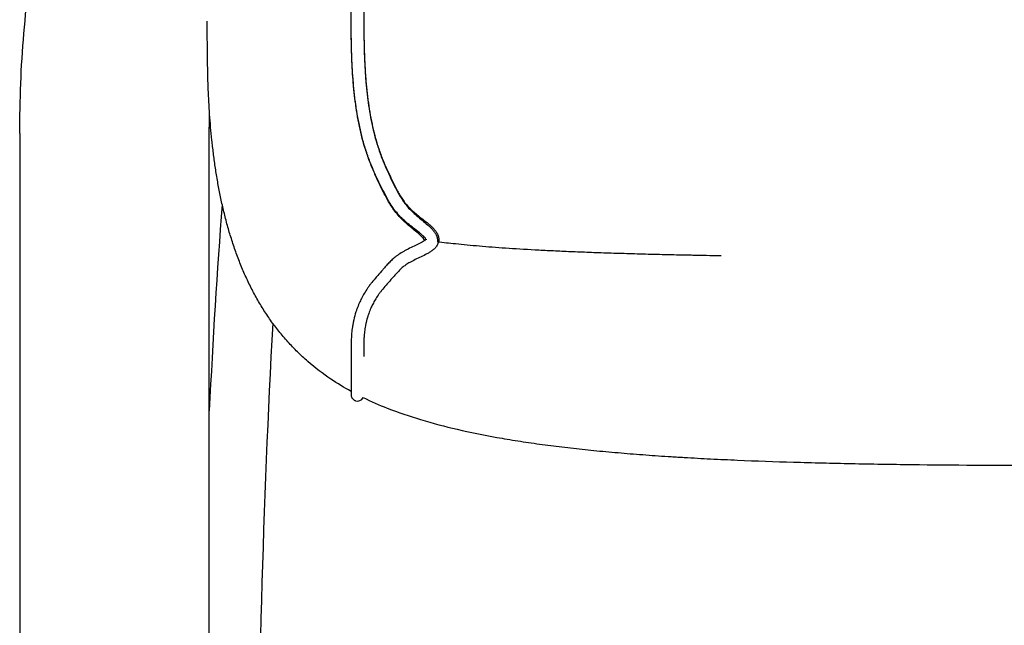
# Model space of a CAD drawing. Header units: millimetres. Extents: x -31695 to -21552, y 3675 to 7253.
# Tile 2 of 32: x -31435 to -31277, y 5030 to 5127. Entities that reach past the tile are written whole.
import ezdxf

# ---------------------------------------------------------------- set-up
doc = ezdxf.new("R2010")
doc.units = ezdxf.units.MM
doc.layers.add('2d', color=7, linetype='Continuous', true_color=0x000000)

msp = doc.modelspace()

# ---------------------------------------------------------------- linework, layer by layer
at = {"layer": '2d', "linetype": 'Continuous'}
for points, knots in [([(-31369.72, 5091.87), (-31369.72, 5091.88), (-31369.74, 5091.93), (-31369.77, 5091.96), (-31369.8, 5092.02), (-31369.86, 5092.1), (-31369.91, 5092.16), (-31369.98, 5092.24), (-31370.07, 5092.33), (-31370.15, 5092.42), (-31370.25, 5092.52), (-31370.37, 5092.62), (-31370.48, 5092.71), (-31370.6, 5092.82), (-31370.73, 5092.93), (-31370.86, 5093.04), (-31371.14, 5093.27), (-31371.45, 5093.5), (-31371.74, 5093.73), (-31372.06, 5093.98), (-31372.37, 5094.22), (-31372.69, 5094.48), (-31372.84, 5094.61), (-31373, 5094.74), (-31373.15, 5094.88), (-31373.3, 5095.02), (-31373.45, 5095.15), (-31373.6, 5095.29), (-31373.87, 5095.56), (-31374.13, 5095.84), (-31374.38, 5096.14), (-31374.6, 5096.41), (-31374.82, 5096.69), (-31375.02, 5096.98), (-31375.22, 5097.26), (-31375.4, 5097.54), (-31375.58, 5097.83), (-31375.75, 5098.12), (-31375.91, 5098.41), (-31376.07, 5098.7), (-31376.22, 5098.98), (-31376.37, 5099.27), (-31376.51, 5099.56), (-31376.66, 5099.84), (-31376.8, 5100.13), (-31376.94, 5100.41), (-31377.23, 5101.01), (-31377.52, 5101.6), (-31377.79, 5102.2), (-31378.08, 5102.82), (-31378.35, 5103.45), (-31378.6, 5104.08), (-31378.85, 5104.71), (-31379.09, 5105.36), (-31379.3, 5106.01), (-31379.51, 5106.65), (-31379.7, 5107.3), (-31379.88, 5107.95), (-31380.05, 5108.6), (-31380.2, 5109.25), (-31380.34, 5109.91), (-31380.49, 5110.57), (-31380.61, 5111.22), (-31380.72, 5111.89), (-31380.95, 5113.21), (-31381.12, 5114.53), (-31381.26, 5115.87), (-31381.39, 5117.19), (-31381.48, 5118.53), (-31381.55, 5119.86), (-31381.61, 5121.19), (-31381.65, 5122.51), (-31381.67, 5123.84), (-31381.69, 5124.5), (-31381.69, 5125.16), (-31381.7, 5125.83), (-31381.7, 5126.49), (-31381.71, 5127.15), (-31381.71, 5127.81), (-31381.71, 5128.47), (-31381.71, 5129.13), (-31381.71, 5129.79), (-31381.71, 5130.27), (-31381.71, 5130.75), (-31381.71, 5131.23), (-31381.71, 5132.27), (-31381.71, 5133.31), (-31381.7, 5134.36), (-31381.7, 5135.75), (-31381.7, 5137.13), (-31381.69, 5138.52), (-31381.68, 5139.85), (-31381.66, 5141.17), (-31381.64, 5142.5), (-31381.61, 5143.82), (-31381.58, 5145.14), (-31381.54, 5146.47), (-31381.5, 5147.79), (-31381.45, 5149.11), (-31381.39, 5150.44), (-31381.33, 5151.77), (-31381.25, 5153.1), (-31381.16, 5154.42), (-31380.97, 5157.08), (-31380.73, 5159.73), (-31380.4, 5162.37), (-31380.07, 5165.02), (-31379.66, 5167.66), (-31379.15, 5170.28), (-31378.64, 5172.9), (-31378.02, 5175.5), (-31377.31, 5178.07), (-31376.95, 5179.36), (-31376.57, 5180.64), (-31376.16, 5181.91), (-31375.76, 5183.18), (-31375.32, 5184.44), (-31374.87, 5185.69), (-31374.41, 5186.94), (-31373.93, 5188.18), (-31373.42, 5189.42), (-31372.92, 5190.65), (-31372.39, 5191.87), (-31371.84, 5193.08), (-31370.74, 5195.5), (-31369.55, 5197.89), (-31368.28, 5200.23), (-31367.02, 5202.56), (-31365.68, 5204.86), (-31364.28, 5207.11), (-31363.58, 5208.24), (-31362.87, 5209.35), (-31362.14, 5210.46), (-31361.41, 5211.57), (-31360.67, 5212.67), (-31359.91, 5213.76), (-31359.16, 5214.85), (-31358.39, 5215.93), (-31357.61, 5217.01), (-31356.84, 5218.08), (-31356.05, 5219.14), (-31355.25, 5220.2), (-31353.65, 5222.31), (-31352.01, 5224.38), (-31350.32, 5226.42), (-31349.48, 5227.45), (-31348.62, 5228.46), (-31347.76, 5229.46), (-31346.89, 5230.46), (-31346.02, 5231.45), (-31345.13, 5232.44), (-31344.69, 5232.93), (-31344.24, 5233.41), (-31343.79, 5233.9), (-31343.34, 5234.38), (-31342.89, 5234.86), (-31342.44, 5235.34), (-31341.98, 5235.82), (-31341.53, 5236.3), (-31341.07, 5236.77), (-31340.61, 5237.25), (-31340.15, 5237.72), (-31339.68, 5238.18), (-31338.75, 5239.12), (-31337.82, 5240.05), (-31336.87, 5240.97), (-31336.39, 5241.42), (-31335.91, 5241.88), (-31335.42, 5242.33), (-31334.94, 5242.78), (-31334.45, 5243.23), (-31333.96, 5243.67), (-31333.48, 5244.11), (-31332.99, 5244.55), (-31332.51, 5244.99), (-31332.26, 5245.2), (-31332.02, 5245.42), (-31331.78, 5245.64), (-31331.53, 5245.86), (-31331.29, 5246.07), (-31331.05, 5246.28), (-31330.55, 5246.72), (-31330.05, 5247.15), (-31329.54, 5247.57), (-31329.01, 5248), (-31328.47, 5248.42), (-31327.91, 5248.82), (-31327.35, 5249.23), (-31326.77, 5249.61), (-31326.2, 5250.01), (-31325.92, 5250.19), (-31325.65, 5250.38), (-31325.38, 5250.57), (-31325.13, 5250.75), (-31324.88, 5250.94), (-31324.64, 5251.12), (-31324.42, 5251.3), (-31324.2, 5251.48), (-31324, 5251.66), (-31323.9, 5251.75), (-31323.81, 5251.84), (-31323.72, 5251.93), (-31323.63, 5252.02), (-31323.55, 5252.11), (-31323.48, 5252.2), (-31323.32, 5252.37), (-31323.19, 5252.55), (-31323.07, 5252.74), (-31322.94, 5252.92), (-31322.84, 5253.11), (-31322.74, 5253.29), (-31322.64, 5253.48), (-31322.55, 5253.68), (-31322.47, 5253.87), (-31322.39, 5254.07), (-31322.31, 5254.27), (-31322.24, 5254.47), (-31322.18, 5254.64), (-31322.13, 5254.81), (-31322.08, 5254.98), (-31322.06, 5255.02), (-31322.05, 5255.06), (-31322.04, 5255.1), (-31321.97, 5255.31), (-31321.91, 5255.52), (-31321.84, 5255.73), (-31321.73, 5256.1), (-31321.62, 5256.45), (-31321.51, 5256.8), (-31321.49, 5256.86), (-31321.48, 5256.92), (-31321.46, 5256.97), (-31321.33, 5257.38), (-31321.19, 5257.79), (-31321.04, 5258.18), (-31320.97, 5258.38), (-31320.89, 5258.57), (-31320.81, 5258.77), (-31320.73, 5258.96), (-31320.65, 5259.15), (-31320.56, 5259.34), (-31320.39, 5259.7), (-31320.21, 5260.06), (-31320.02, 5260.4), (-31319.83, 5260.74), (-31319.64, 5261.07), (-31319.45, 5261.38), (-31319.26, 5261.7), (-31319.07, 5262.01), (-31318.88, 5262.31), (-31318.5, 5262.91), (-31318.11, 5263.48), (-31317.71, 5264.03), (-31317.32, 5264.59), (-31316.92, 5265.11), (-31316.53, 5265.61), (-31316.33, 5265.85), (-31316.13, 5266.1), (-31315.94, 5266.33), (-31315.74, 5266.57), (-31315.55, 5266.8), (-31315.36, 5267.03), (-31314.98, 5267.48), (-31314.6, 5267.91), (-31314.24, 5268.32), (-31313.87, 5268.73), (-31313.51, 5269.13), (-31313.17, 5269.51), (-31313.06, 5269.62), (-31312.95, 5269.74), (-31312.84, 5269.86)], [0.201977, 0.201977, 0.201977, 0.201977, 0.386323, 0.386323, 0.386323, 0.661377, 0.661377, 0.661377, 1.031022, 1.031022, 1.031022, 1.478162, 1.478162, 1.478162, 1.985154, 1.985154, 1.985154, 3.108526, 3.108526, 3.108526, 4.315435, 4.315435, 4.315435, 4.930195, 4.930195, 4.930195, 5.534825, 5.534825, 5.534825, 6.685837, 6.685837, 6.685837, 7.757402, 7.757402, 7.757402, 8.779703, 8.779703, 8.779703, 9.779524, 9.779524, 9.779524, 10.753224, 10.753224, 10.753224, 11.715913, 11.715913, 11.715913, 13.700477, 13.700477, 13.700477, 15.738732, 15.738732, 15.738732, 17.786729, 17.786729, 17.786729, 19.80659, 19.80659, 19.80659, 21.816052, 21.816052, 21.816052, 23.818053, 23.818053, 23.818053, 27.814641, 27.814641, 27.814641, 31.792764, 31.792764, 31.792764, 35.748774, 35.748774, 35.748774, 37.721917, 37.721917, 37.721917, 39.689711, 39.689711, 39.689711, 41.65663, 41.65663, 41.65663, 43.085172, 43.085172, 43.085172, 46.195741, 46.195741, 46.195741, 50.330721, 50.330721, 50.330721, 54.277264, 54.277264, 54.277264, 58.217398, 58.217398, 58.217398, 62.15998, 62.15998, 62.15998, 66.118697, 66.118697, 66.118697, 74.035547, 74.035547, 74.035547, 81.96964, 81.96964, 81.96964, 89.911917, 89.911917, 89.911917, 93.878698, 93.878698, 93.878698, 97.84417, 97.84417, 97.84417, 101.810032, 101.810032, 101.810032, 105.773329, 105.773329, 105.773329, 113.707539, 113.707539, 113.707539, 121.630365, 121.630365, 121.630365, 125.582056, 125.582056, 125.582056, 129.541758, 129.541758, 129.541758, 133.500926, 133.500926, 133.500926, 137.449143, 137.449143, 137.449143, 145.353078, 145.353078, 145.353078, 149.311114, 149.311114, 149.311114, 153.260175, 153.260175, 153.260175, 155.236928, 155.236928, 155.236928, 157.210918, 157.210918, 157.210918, 159.185614, 159.185614, 159.185614, 161.15748, 161.15748, 161.15748, 165.106901, 165.106901, 165.106901, 167.090034, 167.090034, 167.090034, 169.068467, 169.068467, 169.068467, 171.034398, 171.034398, 171.034398, 172.017231, 172.017231, 172.017231, 172.991052, 172.991052, 172.991052, 174.977541, 174.977541, 174.977541, 177.036773, 177.036773, 177.036773, 179.118156, 179.118156, 179.118156, 180.112746, 180.112746, 180.112746, 181.04509, 181.04509, 181.04509, 181.909328, 181.909328, 181.909328, 182.318238, 182.318238, 182.318238, 182.711865, 182.711865, 182.711865, 183.49106, 183.49106, 183.49106, 184.281908, 184.281908, 184.281908, 185.108529, 185.108529, 185.108529, 185.98677, 185.98677, 185.98677, 186.725951, 186.725951, 186.725951, 186.909667, 186.909667, 186.909667, 187.858006, 187.858006, 187.858006, 189.544632, 189.544632, 189.544632, 189.819306, 189.819306, 189.819306, 191.841593, 191.841593, 191.841593, 192.859791, 192.859791, 192.859791, 193.874764, 193.874764, 193.874764, 195.874736, 195.874736, 195.874736, 197.858675, 197.858675, 197.858675, 199.831537, 199.831537, 199.831537, 203.788113, 203.788113, 203.788113, 207.748554, 207.748554, 207.748554, 209.73026, 209.73026, 209.73026, 211.69964, 211.69964, 211.69964, 215.635681, 215.635681, 215.635681, 219.56807, 219.56807, 219.56807, 220.793163, 220.793163, 220.793163, 220.793163]), ([(-31364.32, 5203.14), (-31365.07, 5201.86), (-31365.8, 5200.57), (-31366.51, 5199.27), (-31367.75, 5196.97), (-31368.92, 5194.63), (-31370, 5192.25), (-31370.54, 5191.06), (-31371.06, 5189.86), (-31371.55, 5188.65), (-31372.05, 5187.44), (-31372.52, 5186.22), (-31372.97, 5185), (-31373.42, 5183.77), (-31373.84, 5182.53), (-31374.24, 5181.29), (-31374.64, 5180.05), (-31375.02, 5178.79), (-31375.37, 5177.53), (-31376.07, 5175.01), (-31376.66, 5172.46), (-31377.17, 5169.89), (-31377.67, 5167.32), (-31378.07, 5164.73), (-31378.4, 5162.12), (-31378.72, 5159.52), (-31378.96, 5156.9), (-31379.14, 5154.28), (-31379.23, 5152.97), (-31379.31, 5151.66), (-31379.37, 5150.34), (-31379.44, 5149.03), (-31379.49, 5147.72), (-31379.53, 5146.4), (-31379.57, 5145.09), (-31379.6, 5143.78), (-31379.62, 5142.46), (-31379.64, 5141.14), (-31379.66, 5139.82), (-31379.67, 5138.51), (-31379.68, 5137.12), (-31379.68, 5135.74), (-31379.69, 5134.35), (-31379.69, 5133.31), (-31379.69, 5132.27), (-31379.69, 5131.22), (-31379.69, 5130.74), (-31379.69, 5130.27), (-31379.69, 5129.79), (-31379.69, 5129.13), (-31379.69, 5128.47), (-31379.69, 5127.81), (-31379.69, 5127.16), (-31379.69, 5126.5), (-31379.68, 5125.84), (-31379.67, 5125.19), (-31379.67, 5124.53), (-31379.66, 5123.87), (-31379.63, 5122.57), (-31379.6, 5121.26), (-31379.53, 5119.96), (-31379.47, 5118.66), (-31379.38, 5117.36), (-31379.25, 5116.07), (-31379.12, 5114.78), (-31378.95, 5113.5), (-31378.73, 5112.23), (-31378.63, 5111.59), (-31378.51, 5110.96), (-31378.37, 5110.33), (-31378.24, 5109.71), (-31378.09, 5109.09), (-31377.93, 5108.47), (-31377.76, 5107.85), (-31377.58, 5107.24), (-31377.38, 5106.64), (-31377.18, 5106.03), (-31376.96, 5105.42), (-31376.73, 5104.83), (-31376.49, 5104.23), (-31376.23, 5103.63), (-31375.96, 5103.04), (-31375.69, 5102.46), (-31375.41, 5101.88), (-31375.13, 5101.31), (-31374.99, 5101.03), (-31374.85, 5100.75), (-31374.71, 5100.47), (-31374.57, 5100.19), (-31374.43, 5099.92), (-31374.29, 5099.65), (-31374.15, 5099.39), (-31374, 5099.13), (-31373.85, 5098.87), (-31373.7, 5098.63), (-31373.54, 5098.38), (-31373.37, 5098.14), (-31373.2, 5097.9), (-31373.02, 5097.66), (-31372.83, 5097.43), (-31372.63, 5097.19), (-31372.41, 5096.96), (-31372.18, 5096.74), (-31372.06, 5096.62), (-31371.94, 5096.5), (-31371.81, 5096.39), (-31371.68, 5096.27), (-31371.54, 5096.15), (-31371.4, 5096.04), (-31371.11, 5095.8), (-31370.8, 5095.55), (-31370.5, 5095.32), (-31370.19, 5095.08), (-31369.89, 5094.85), (-31369.59, 5094.6), (-31369.44, 5094.48), (-31369.29, 5094.36), (-31369.15, 5094.23), (-31369.01, 5094.11), (-31368.87, 5093.99), (-31368.74, 5093.86), (-31368.61, 5093.73), (-31368.49, 5093.6), (-31368.37, 5093.46), (-31368.25, 5093.32), (-31368.14, 5093.18), (-31368.05, 5093.02), (-31367.95, 5092.86), (-31367.86, 5092.69), (-31367.8, 5092.51), (-31367.77, 5092.41), (-31367.75, 5092.31), (-31367.73, 5092.21), (-31367.71, 5092.12), (-31367.71, 5092.02), (-31367.71, 5091.88)], [244.825087, 244.825087, 244.825087, 244.825087, 249.248856, 249.248856, 249.248856, 257.047414, 257.047414, 257.047414, 260.937073, 260.937073, 260.937073, 264.826796, 264.826796, 264.826796, 268.714627, 268.714627, 268.714627, 272.603271, 272.603271, 272.603271, 280.392005, 280.392005, 280.392005, 288.19056, 288.19056, 288.19056, 296.000773, 296.000773, 296.000773, 299.918193, 299.918193, 299.918193, 303.827793, 303.827793, 303.827793, 307.743191, 307.743191, 307.743191, 311.671977, 311.671977, 311.671977, 315.797239, 315.797239, 315.797239, 318.90695, 318.90695, 318.90695, 320.333589, 320.333589, 320.333589, 322.295076, 322.295076, 322.295076, 324.253288, 324.253288, 324.253288, 326.208582, 326.208582, 326.208582, 330.102461, 330.102461, 330.102461, 333.981043, 333.981043, 333.981043, 337.841199, 337.841199, 337.841199, 339.760689, 339.760689, 339.760689, 341.673265, 341.673265, 341.673265, 343.579943, 343.579943, 343.579943, 345.502924, 345.502924, 345.502924, 347.445745, 347.445745, 347.445745, 349.372563, 349.372563, 349.372563, 350.317051, 350.317051, 350.317051, 351.242799, 351.242799, 351.242799, 352.145414, 352.145414, 352.145414, 353.02927, 353.02927, 353.02927, 353.930842, 353.930842, 353.930842, 354.891961, 354.891961, 354.891961, 355.401614, 355.401614, 355.401614, 355.94462, 355.94462, 355.94462, 357.092269, 357.092269, 357.092269, 358.259345, 358.259345, 358.259345, 358.8354, 358.8354, 358.8354, 359.397026, 359.397026, 359.397026, 359.946551, 359.946551, 359.946551, 360.499153, 360.499153, 360.499153, 361.087273, 361.087273, 361.087273, 361.398314, 361.398314, 361.398314, 361.696496, 361.696496, 361.696496, 361.696496]), ([(-31381.71, 5067.67), (-31382.81, 5068.27), (-31383.88, 5068.92), (-31384.92, 5069.62), (-31386.21, 5070.48), (-31387.44, 5071.42), (-31388.61, 5072.44), (-31388.9, 5072.69), (-31389.18, 5072.94), (-31389.46, 5073.19), (-31389.73, 5073.45), (-31390, 5073.71), (-31390.27, 5073.97), (-31390.8, 5074.49), (-31391.32, 5075.03), (-31391.81, 5075.58), (-31392.31, 5076.13), (-31392.78, 5076.69), (-31393.24, 5077.26), (-31393.47, 5077.55), (-31393.69, 5077.84), (-31393.91, 5078.13), (-31394.13, 5078.42), (-31394.35, 5078.72), (-31394.56, 5079.02), (-31394.77, 5079.31), (-31394.97, 5079.61), (-31395.18, 5079.92), (-31395.38, 5080.22), (-31395.58, 5080.53), (-31395.77, 5080.83), (-31396.16, 5081.45), (-31396.53, 5082.08), (-31396.88, 5082.72), (-31397.24, 5083.35), (-31397.57, 5084), (-31397.9, 5084.65), (-31398.22, 5085.31), (-31398.53, 5085.97), (-31398.82, 5086.64), (-31399.11, 5087.31), (-31399.39, 5087.99), (-31399.65, 5088.67), (-31399.92, 5089.36), (-31400.17, 5090.05), (-31400.4, 5090.74), (-31400.64, 5091.44), (-31400.86, 5092.14), (-31401.08, 5092.84), (-31401.18, 5093.19), (-31401.28, 5093.55), (-31401.38, 5093.9), (-31401.48, 5094.26), (-31401.58, 5094.61), (-31401.67, 5094.97), (-31401.86, 5095.68), (-31402.04, 5096.39), (-31402.2, 5097.11), (-31402.37, 5097.82), (-31402.52, 5098.54), (-31402.66, 5099.26), (-31402.81, 5099.97), (-31402.94, 5100.69), (-31403.06, 5101.4), (-31403.19, 5102.12), (-31403.3, 5102.83), (-31403.41, 5103.55), (-31403.51, 5104.25), (-31403.61, 5104.96), (-31403.7, 5105.67), (-31403.74, 5106.02), (-31403.78, 5106.38), (-31403.82, 5106.73), (-31403.86, 5107.08), (-31403.9, 5107.43), (-31403.94, 5107.78), (-31404.01, 5108.47), (-31404.08, 5109.16), (-31404.14, 5109.85), (-31404.2, 5110.53), (-31404.25, 5111.21), (-31404.3, 5111.89), (-31404.39, 5113.22), (-31404.46, 5114.54), (-31404.51, 5115.87), (-31404.56, 5117.15), (-31404.6, 5118.43), (-31404.62, 5119.71), (-31404.65, 5120.94), (-31404.66, 5122.17), (-31404.66, 5123.39), (-31404.67, 5123.99), (-31404.67, 5124.58), (-31404.67, 5125.18), (-31404.67, 5125.62), (-31404.67, 5126.35), (-31404.67, 5126.78)], [1.132255, 1.132255, 1.132255, 1.132255, 4.856313, 4.856313, 4.856313, 9.466042, 9.466042, 9.466042, 10.589543, 10.589543, 10.589543, 11.704316, 11.704316, 11.704316, 13.912742, 13.912742, 13.912742, 16.099981, 16.099981, 16.099981, 17.188025, 17.188025, 17.188025, 18.273605, 18.273605, 18.273605, 19.357497, 19.357497, 19.357497, 20.44039, 20.44039, 20.44039, 22.605695, 22.605695, 22.605695, 24.773079, 24.773079, 24.773079, 26.944919, 26.944919, 26.944919, 29.122245, 29.122245, 29.122245, 31.304817, 31.304817, 31.304817, 33.491223, 33.491223, 33.491223, 34.585091, 34.585091, 34.585091, 35.678918, 35.678918, 35.678918, 37.864656, 37.864656, 37.864656, 40.04414, 40.04414, 40.04414, 42.212463, 42.212463, 42.212463, 44.364142, 44.364142, 44.364142, 46.493228, 46.493228, 46.493228, 47.547316, 47.547316, 47.547316, 48.593392, 48.593392, 48.593392, 50.66042, 50.66042, 50.66042, 52.69343, 52.69343, 52.69343, 56.6555, 56.6555, 56.6555, 60.475948, 60.475948, 60.475948, 64.152485, 64.152485, 64.152485, 65.936566, 65.936566, 65.936566, 67.54065, 67.54065, 67.54065, 67.54065]), ([(-31369.96, 5091.78), (-31369.98, 5091.82), (-31370.02, 5091.88), (-31370.05, 5091.93), (-31370.1, 5092.01), (-31370.17, 5092.09), (-31370.24, 5092.16), (-31370.32, 5092.26), (-31370.41, 5092.35), (-31370.51, 5092.44), (-31370.61, 5092.54), (-31370.72, 5092.65), (-31370.83, 5092.75), (-31371.09, 5092.97), (-31371.36, 5093.2), (-31371.63, 5093.42), (-31371.92, 5093.66), (-31372.22, 5093.91), (-31372.52, 5094.16), (-31372.82, 5094.42), (-31373.12, 5094.68), (-31373.41, 5094.96), (-31373.69, 5095.22), (-31373.95, 5095.5), (-31374.2, 5095.79), (-31374.44, 5096.07), (-31374.66, 5096.35), (-31374.88, 5096.64), (-31375.08, 5096.92), (-31375.27, 5097.21), (-31375.45, 5097.5), (-31375.63, 5097.78), (-31375.8, 5098.07), (-31375.96, 5098.36), (-31376.11, 5098.64), (-31376.26, 5098.92), (-31376.41, 5099.21), (-31376.56, 5099.49), (-31376.7, 5099.78), (-31376.84, 5100.07), (-31376.98, 5100.36), (-31377.13, 5100.65), (-31377.27, 5100.95), (-31377.55, 5101.55), (-31377.83, 5102.16), (-31378.1, 5102.77), (-31378.37, 5103.39), (-31378.62, 5104.02), (-31378.86, 5104.65), (-31379.09, 5105.29), (-31379.31, 5105.94), (-31379.51, 5106.58), (-31379.9, 5107.88), (-31380.22, 5109.19), (-31380.48, 5110.52), (-31380.74, 5111.84), (-31380.95, 5113.17), (-31381.11, 5114.51), (-31381.19, 5115.18), (-31381.26, 5115.84), (-31381.32, 5116.51), (-31381.38, 5117.18), (-31381.43, 5117.84), (-31381.47, 5118.51), (-31381.56, 5119.84), (-31381.61, 5121.17), (-31381.65, 5122.51), (-31381.68, 5123.83), (-31381.69, 5125.15), (-31381.7, 5126.47)], [190.734024, 190.734024, 190.734024, 190.734024, 190.978359, 190.978359, 190.978359, 191.311427, 191.311427, 191.311427, 191.72047, 191.72047, 191.72047, 192.178296, 192.178296, 192.178296, 193.23348, 193.23348, 193.23348, 194.401265, 194.401265, 194.401265, 195.602641, 195.602641, 195.602641, 196.762971, 196.762971, 196.762971, 197.857909, 197.857909, 197.857909, 198.903135, 198.903135, 198.903135, 199.911441, 199.911441, 199.911441, 200.887229, 200.887229, 200.887229, 201.852759, 201.852759, 201.852759, 202.840109, 202.840109, 202.840109, 204.844371, 204.844371, 204.844371, 206.875152, 206.875152, 206.875152, 208.905011, 208.905011, 208.905011, 212.93915, 212.93915, 212.93915, 216.951686, 216.951686, 216.951686, 218.946606, 218.946606, 218.946606, 220.936815, 220.936815, 220.936815, 224.90155, 224.90155, 224.90155, 228.830519, 228.830519, 228.830519, 228.830519]), ([(-31379.68, 5126.47), (-31379.68, 5125.17), (-31379.66, 5123.86), (-31379.63, 5122.56), (-31379.59, 5121.25), (-31379.54, 5119.94), (-31379.46, 5118.64), (-31379.42, 5117.99), (-31379.37, 5117.34), (-31379.31, 5116.69), (-31379.25, 5116.04), (-31379.18, 5115.4), (-31379.11, 5114.75), (-31378.95, 5113.46), (-31378.75, 5112.18), (-31378.5, 5110.91), (-31378.25, 5109.65), (-31377.95, 5108.4), (-31377.58, 5107.17), (-31377.39, 5106.56), (-31377.19, 5105.96), (-31376.97, 5105.36), (-31376.74, 5104.75), (-31376.5, 5104.16), (-31376.25, 5103.57), (-31375.99, 5102.98), (-31375.72, 5102.4), (-31375.45, 5101.82), (-31375.31, 5101.53), (-31375.17, 5101.25), (-31375.03, 5100.96), (-31374.89, 5100.68), (-31374.75, 5100.4), (-31374.61, 5100.13), (-31374.48, 5099.86), (-31374.34, 5099.6), (-31374.19, 5099.33), (-31374.05, 5099.07), (-31373.9, 5098.82), (-31373.74, 5098.57), (-31373.59, 5098.32), (-31373.42, 5098.07), (-31373.25, 5097.83), (-31373.07, 5097.59), (-31372.88, 5097.35), (-31372.68, 5097.12), (-31372.47, 5096.87), (-31372.24, 5096.64), (-31372.01, 5096.41), (-31371.76, 5096.17), (-31371.48, 5095.93), (-31371.21, 5095.7), (-31370.92, 5095.46), (-31370.63, 5095.22), (-31370.34, 5094.98), (-31370.05, 5094.73), (-31369.77, 5094.5), (-31369.49, 5094.25), (-31369.35, 5094.13), (-31369.23, 5094.01), (-31369.1, 5093.89), (-31368.97, 5093.76), (-31368.85, 5093.64), (-31368.73, 5093.51), (-31368.61, 5093.37), (-31368.51, 5093.24), (-31368.41, 5093.1), (-31368.3, 5092.95), (-31368.21, 5092.81), (-31368.13, 5092.65), (-31368.05, 5092.47), (-31367.99, 5092.29), (-31367.95, 5092.1), (-31367.93, 5091.95), (-31367.92, 5091.79), (-31367.93, 5091.65), (-31367.93, 5091.63), (-31367.93, 5091.6), (-31367.93, 5091.58), (-31367.93, 5091.57), (-31367.93, 5091.56), (-31366.98, 5091.45), (-31364.81, 5091.21), (-31361.27, 5090.88), (-31357.12, 5090.56), (-31353.62, 5090.35), (-31351.08, 5090.21), (-31349.32, 5090.12), (-31347.03, 5090.02), (-31344.1, 5089.9), (-31341, 5089.79), (-31337.74, 5089.69), (-31334.3, 5089.59), (-31331.3, 5089.52), (-31329.12, 5089.47), (-31327.85, 5089.45), (-31325.93, 5089.41), (-31324.18, 5089.37), (-31322.73, 5089.35), (-31322.62, 5089.35)], [693.23354, 693.23354, 693.23354, 693.23354, 697.106851, 697.106851, 697.106851, 700.995152, 700.995152, 700.995152, 702.933253, 702.933253, 702.933253, 704.86679, 704.86679, 704.86679, 708.72783, 708.72783, 708.72783, 712.562195, 712.562195, 712.562195, 714.472457, 714.472457, 714.472457, 716.397248, 716.397248, 716.397248, 718.327046, 718.327046, 718.327046, 719.288148, 719.288148, 719.288148, 720.227361, 720.227361, 720.227361, 721.13942, 721.13942, 721.13942, 722.042594, 722.042594, 722.042594, 722.947641, 722.947641, 722.947641, 723.877428, 723.877428, 723.877428, 724.859526, 724.859526, 724.859526, 725.93719, 725.93719, 725.93719, 727.080608, 727.080608, 727.080608, 728.209964, 728.209964, 728.209964, 728.752238, 728.752238, 728.752238, 729.296278, 729.296278, 729.296278, 729.832808, 729.832808, 729.832808, 730.385765, 730.385765, 730.385765, 730.990019, 730.990019, 730.990019, 731.466302, 731.466302, 731.466302, 731.533557, 731.533557, 731.557475, 731.557475, 731.557475, 731.606538, 731.669038, 731.731538, 731.794038, 731.809663, 731.825288, 731.856538, 731.887788, 731.919038, 731.950288, 731.981538, 732.012788, 732.028413, 732.036225, 732.044038, 732.075288, 732.078017, 732.078017, 732.078017, 732.078017]), ([(-31369.76, 5091.95), (-31369.78, 5091.92), (-31369.82, 5091.89), (-31369.85, 5091.86), (-31369.91, 5091.81), (-31369.99, 5091.74), (-31370.07, 5091.69), (-31370.17, 5091.62), (-31370.28, 5091.55), (-31370.39, 5091.49), (-31370.51, 5091.42), (-31370.64, 5091.35), (-31370.77, 5091.28), (-31371.05, 5091.13), (-31371.36, 5090.98), (-31371.65, 5090.85), (-31371.97, 5090.69), (-31372.28, 5090.55), (-31372.6, 5090.39), (-31372.76, 5090.31), (-31372.92, 5090.23), (-31373.07, 5090.15), (-31373.23, 5090.06), (-31373.38, 5089.98), (-31373.53, 5089.89), (-31373.81, 5089.72), (-31374.07, 5089.55), (-31374.32, 5089.36), (-31374.56, 5089.19), (-31374.78, 5089.01), (-31374.99, 5088.83), (-31375.19, 5088.65), (-31375.38, 5088.48), (-31375.55, 5088.3), (-31375.73, 5088.12), (-31375.89, 5087.95), (-31376.04, 5087.78), (-31376.19, 5087.61), (-31376.33, 5087.44), (-31376.47, 5087.28), (-31376.6, 5087.13), (-31376.74, 5086.98), (-31376.87, 5086.83), (-31377.14, 5086.52), (-31377.4, 5086.22), (-31377.66, 5085.93), (-31377.92, 5085.63), (-31378.17, 5085.33), (-31378.41, 5085.04), (-31378.52, 5084.89), (-31378.64, 5084.74), (-31378.75, 5084.6), (-31378.86, 5084.45), (-31378.97, 5084.3), (-31379.07, 5084.16), (-31379.26, 5083.87), (-31379.44, 5083.59), (-31379.6, 5083.31), (-31379.77, 5083.04), (-31379.91, 5082.77), (-31380.04, 5082.51), (-31380.17, 5082.25), (-31380.29, 5082), (-31380.4, 5081.75), (-31380.55, 5081.43), (-31380.67, 5081.11), (-31380.79, 5080.81), (-31380.84, 5080.65), (-31380.89, 5080.5), (-31380.94, 5080.35), (-31381.09, 5079.91), (-31381.2, 5079.49), (-31381.29, 5079.09), (-31381.33, 5078.89), (-31381.37, 5078.7), (-31381.4, 5078.51), (-31381.44, 5078.33), (-31381.47, 5078.14), (-31381.5, 5077.97), (-31381.55, 5077.61), (-31381.59, 5077.27), (-31381.62, 5076.95), (-31381.64, 5076.63), (-31381.66, 5076.33), (-31381.68, 5076.04), (-31381.69, 5075.75), (-31381.7, 5075.47), (-31381.7, 5075.21), (-31381.71, 5074.95), (-31381.71, 5074.71), (-31381.71, 5074.47), (-31381.71, 5074.24), (-31381.71, 5074.02), (-31381.71, 5073.81), (-31381.71, 5073.39), (-31381.71, 5073), (-31381.71, 5072.65), (-31381.71, 5072.29), (-31381.71, 5071.97), (-31381.71, 5071.67), (-31381.71, 5071.37), (-31381.71, 5071.1), (-31381.71, 5070.85), (-31381.71, 5070.59), (-31381.71, 5070.36), (-31381.71, 5070.15), (-31381.71, 5069.93), (-31381.71, 5069.74), (-31381.71, 5069.55), (-31381.71, 5069.37), (-31381.71, 5069.21), (-31381.71, 5069.06), (-31381.71, 5068.9), (-31381.71, 5068.76), (-31381.71, 5068.63), (-31381.71, 5068.51), (-31381.71, 5068.39), (-31381.71, 5068.28), (-31381.71, 5068.1), (-31381.71, 5067.94), (-31381.71, 5067.81), (-31381.71, 5067.66), (-31381.71, 5067.54), (-31381.71, 5067.44), (-31381.71, 5067.35), (-31381.71, 5067.28), (-31381.71, 5067.23), (-31381.71, 5067.17), (-31381.71, 5067.14), (-31381.71, 5067.08), (-31381.7, 5067.04), (-31381.7, 5066.99), (-31381.69, 5066.95), (-31381.68, 5066.9), (-31381.67, 5066.86), (-31381.66, 5066.81), (-31381.64, 5066.77), (-31381.62, 5066.73), (-31381.6, 5066.69), (-31381.58, 5066.65), (-31381.56, 5066.61), (-31381.53, 5066.57), (-31381.5, 5066.53), (-31381.48, 5066.49), (-31381.45, 5066.46), (-31381.41, 5066.43), (-31381.38, 5066.39), (-31381.35, 5066.36), (-31381.31, 5066.34), (-31381.28, 5066.31), (-31381.24, 5066.29), (-31381.21, 5066.27), (-31381.17, 5066.24), (-31381.13, 5066.22), (-31381.09, 5066.21), (-31381.06, 5066.19), (-31381.02, 5066.18), (-31380.54, 5066.02), (-31380.02, 5066.24), (-31379.8, 5066.68), (-31378.53, 5066.07), (-31377.24, 5065.51), (-31375.93, 5064.99), (-31374.19, 5064.31), (-31372.4, 5063.71), (-31370.61, 5063.17), (-31368.69, 5062.59), (-31366.74, 5062.08), (-31364.78, 5061.63), (-31362.69, 5061.14), (-31360.56, 5060.71), (-31358.45, 5060.33), (-31357.89, 5060.23), (-31357.34, 5060.14), (-31356.79, 5060.05), (-31356.22, 5059.95), (-31355.66, 5059.86), (-31355.1, 5059.77), (-31353.95, 5059.59), (-31352.79, 5059.42), (-31351.63, 5059.26), (-31350.44, 5059.1), (-31349.25, 5058.95), (-31348.05, 5058.8), (-31346.82, 5058.65), (-31345.59, 5058.52), (-31344.36, 5058.39), (-31343.09, 5058.25), (-31341.82, 5058.13), (-31340.56, 5058.02), (-31339.25, 5057.9), (-31337.95, 5057.79), (-31336.65, 5057.68), (-31335.31, 5057.58), (-31333.97, 5057.48), (-31332.64, 5057.39), (-31331.96, 5057.34), (-31331.27, 5057.3), (-31330.59, 5057.25), (-31330.25, 5057.23), (-31329.9, 5057.21), (-31329.56, 5057.19), (-31329.21, 5057.17), (-31328.87, 5057.15), (-31328.52, 5057.13), (-31327.12, 5057.04), (-31325.71, 5056.97), (-31324.31, 5056.9), (-31322.87, 5056.83), (-31321.43, 5056.76), (-31320, 5056.7), (-31317.02, 5056.57), (-31314.05, 5056.47), (-31311.09, 5056.38), (-31308, 5056.29), (-31304.91, 5056.21), (-31301.84, 5056.15), (-31298.63, 5056.09), (-31295.43, 5056.04), (-31292.24, 5056), (-31285.5, 5055.92), (-31278.8, 5055.88), (-31272.13, 5055.86), (-31265.03, 5055.84), (-31257.96, 5055.84), (-31250.92, 5055.84), (-31235.79, 5055.84), (-31220.75, 5055.84), (-31205.82, 5055.84), (-31189.78, 5055.84), (-31173.82, 5055.84), (-31157.92, 5055.84), (-31141.3, 5055.84), (-31124.71, 5055.84), (-31108.17, 5055.84), (-31091.5, 5055.84), (-31074.85, 5055.84), (-31058.21, 5055.84), (-31041.57, 5055.84), (-31024.92, 5055.84), (-31008.25, 5055.84), (-30991.71, 5055.84), (-30720.74, 5055.84), (-30704.11, 5055.84), (-30688.22, 5055.84), (-30672.25, 5055.84), (-30656.21, 5055.84), (-30641.28, 5055.84), (-30626.24, 5055.84), (-30611.11, 5055.84), (-30604.07, 5055.84), (-30597, 5055.84), (-30589.9, 5055.86), (-30583.23, 5055.88), (-30576.53, 5055.92), (-30569.79, 5056), (-30566.6, 5056.04), (-30563.4, 5056.09), (-30560.2, 5056.15), (-30557.12, 5056.21), (-30554.03, 5056.29), (-30550.94, 5056.38), (-30547.98, 5056.47), (-30545.01, 5056.57), (-30542.04, 5056.7), (-30540.6, 5056.76), (-30539.16, 5056.83), (-30537.72, 5056.9), (-30536.32, 5056.97), (-30534.92, 5057.04), (-30533.51, 5057.13), (-30533.16, 5057.15), (-30532.82, 5057.17), (-30532.47, 5057.19), (-30532.13, 5057.21), (-30531.78, 5057.23), (-30531.44, 5057.25), (-30530.76, 5057.3), (-30530.08, 5057.34), (-30529.39, 5057.39), (-30528.06, 5057.48), (-30526.72, 5057.58), (-30525.38, 5057.68), (-30524.08, 5057.79), (-30522.78, 5057.9), (-30521.47, 5058.02), (-30520.21, 5058.13), (-30518.94, 5058.25), (-30517.67, 5058.39), (-30516.44, 5058.52), (-30515.21, 5058.65), (-30513.98, 5058.8), (-30512.79, 5058.95), (-30511.59, 5059.1), (-30510.4, 5059.26), (-30509.24, 5059.42), (-30508.09, 5059.59), (-30506.93, 5059.77), (-30506.37, 5059.86), (-30505.81, 5059.95), (-30505.24, 5060.05), (-30504.69, 5060.14), (-30504.14, 5060.23), (-30503.59, 5060.33), (-30501.47, 5060.71), (-30499.35, 5061.14), (-30497.25, 5061.63), (-30495.3, 5062.08), (-30493.34, 5062.59), (-30491.42, 5063.17), (-30489.63, 5063.71), (-30487.85, 5064.31), (-30486.1, 5064.99), (-30484.8, 5065.51), (-30483.5, 5066.07), (-30482.24, 5066.68), (-30482.02, 5066.24), (-30481.5, 5066.02), (-30481.01, 5066.18), (-30480.98, 5066.19), (-30480.94, 5066.21), (-30480.9, 5066.22), (-30480.86, 5066.24), (-30480.83, 5066.27), (-30480.79, 5066.29), (-30480.75, 5066.31), (-30480.72, 5066.34), (-30480.68, 5066.36), (-30480.65, 5066.39), (-30480.62, 5066.43), (-30480.59, 5066.46), (-30480.56, 5066.49), (-30480.53, 5066.53), (-30480.5, 5066.57), (-30480.48, 5066.61), (-30480.45, 5066.65), (-30480.43, 5066.69), (-30480.41, 5066.73), (-30480.39, 5066.77), (-30480.38, 5066.81), (-30480.36, 5066.86), (-30480.35, 5066.9), (-30480.34, 5066.95), (-30480.34, 5066.99), (-30480.33, 5067.04), (-30480.33, 5067.08), (-30480.32, 5067.1), (-30480.32, 5067.12), (-30480.32, 5067.23), (-30480.32, 5067.28), (-30480.32, 5067.35), (-30480.32, 5067.44), (-30480.32, 5067.54), (-30480.32, 5067.66), (-30480.32, 5067.81), (-30480.32, 5067.94), (-30480.32, 5068.1), (-30480.32, 5068.28), (-30480.32, 5068.39), (-30480.32, 5068.51), (-30480.32, 5068.63), (-30480.32, 5068.76), (-30480.32, 5068.9), (-30480.32, 5069.06), (-30480.32, 5069.21), (-30480.32, 5069.37), (-30480.32, 5069.55), (-30480.32, 5069.74), (-30480.32, 5069.93), (-30480.32, 5070.15), (-30480.32, 5070.36), (-30480.32, 5070.59), (-30480.32, 5070.85), (-30480.32, 5071.1), (-30480.32, 5071.37), (-30480.32, 5071.67), (-30480.32, 5071.97), (-30480.32, 5072.29), (-30480.32, 5072.65), (-30480.32, 5073), (-30480.32, 5073.39), (-30480.32, 5073.81), (-30480.32, 5074.02), (-30480.32, 5074.24), (-30480.32, 5074.47), (-30480.32, 5074.71), (-30480.33, 5074.95), (-30480.33, 5075.21), (-30480.33, 5075.47), (-30480.34, 5075.75), (-30480.36, 5076.04), (-30480.37, 5076.33), (-30480.39, 5076.63), (-30480.42, 5076.95), (-30480.45, 5077.27), (-30480.48, 5077.61), (-30480.54, 5077.97), (-30480.56, 5078.14), (-30480.59, 5078.33), (-30480.63, 5078.51), (-30480.66, 5078.7), (-30480.7, 5078.89), (-30480.75, 5079.09), (-30480.84, 5079.49), (-30480.95, 5079.91), (-30481.09, 5080.35), (-30481.14, 5080.5), (-30481.19, 5080.65), (-30481.25, 5080.81), (-30481.36, 5081.11), (-30481.49, 5081.43), (-30481.63, 5081.75), (-30481.74, 5082), (-30481.86, 5082.25), (-30481.99, 5082.51), (-30482.12, 5082.77), (-30482.27, 5083.04), (-30482.43, 5083.31), (-30482.59, 5083.59), (-30482.77, 5083.87), (-30482.97, 5084.16), (-30483.07, 5084.3), (-30483.17, 5084.45), (-30483.28, 5084.6), (-30483.39, 5084.74), (-30483.51, 5084.89), (-30483.63, 5085.04), (-30483.86, 5085.33), (-30484.11, 5085.63), (-30484.38, 5085.93), (-30484.63, 5086.22), (-30484.9, 5086.52), (-30485.17, 5086.83), (-30485.3, 5086.98), (-30485.43, 5087.13), (-30485.56, 5087.28), (-30485.7, 5087.44), (-30485.84, 5087.61), (-30485.99, 5087.78), (-30486.15, 5087.95), (-30486.31, 5088.12), (-30486.48, 5088.3), (-30486.66, 5088.48), (-30486.84, 5088.65), (-30487.04, 5088.83), (-30487.25, 5089.01), (-30487.47, 5089.19), (-30487.71, 5089.36), (-30487.96, 5089.55), (-30488.23, 5089.72), (-30488.51, 5089.89), (-30488.65, 5089.98), (-30488.8, 5090.06), (-30488.96, 5090.15), (-30489.11, 5090.23), (-30489.27, 5090.31), (-30489.43, 5090.39), (-30489.75, 5090.55), (-30490.06, 5090.69), (-30490.38, 5090.85), (-30490.68, 5090.98), (-30490.98, 5091.13), (-30491.27, 5091.28), (-30491.39, 5091.35), (-30491.52, 5091.42), (-30491.65, 5091.49), (-30491.75, 5091.55), (-30491.86, 5091.62), (-30491.96, 5091.69), (-30492.04, 5091.74), (-30492.12, 5091.81), (-30492.19, 5091.86), (-30492.22, 5091.89), (-30492.25, 5091.92), (-30492.27, 5091.95)], [-1102.500866, -1102.500866, -1102.500866, -1102.500866, -1102.318084, -1102.318084, -1102.318084, -1101.954187, -1101.954187, -1101.954187, -1101.513725, -1101.513725, -1101.513725, -1101.014155, -1101.014155, -1101.014155, -1099.903452, -1099.903452, -1099.903452, -1098.715216, -1098.715216, -1098.715216, -1098.107463, -1098.107463, -1098.107463, -1097.511316, -1097.511316, -1097.511316, -1096.378344, -1096.378344, -1096.378344, -1095.321733, -1095.321733, -1095.321733, -1094.30996, -1094.30996, -1094.30996, -1093.324296, -1093.324296, -1093.324296, -1092.357533, -1092.357533, -1092.357533, -1091.406677, -1091.406677, -1091.406677, -1089.446235, -1089.446235, -1089.446235, -1087.433008, -1087.433008, -1087.433008, -1086.418468, -1086.418468, -1086.418468, -1085.406451, -1085.406451, -1085.406451, -1083.404501, -1083.404501, -1083.404501, -1081.414689, -1081.414689, -1081.414689, -1079.430511, -1079.430511, -1079.430511, -1076.781244, -1076.781244, -1076.781244, -1075.460236, -1075.460236, -1075.460236, -1071.49644, -1071.49644, -1071.49644, -1069.51949, -1069.51949, -1069.51949, -1067.544611, -1067.544611, -1067.544611, -1063.598997, -1063.598997, -1063.598997, -1059.656241, -1059.656241, -1059.656241, -1055.709035, -1055.709035, -1055.709035, -1051.764373, -1051.764373, -1051.764373, -1047.830536, -1047.830536, -1047.830536, -1039.957837, -1039.957837, -1039.957837, -1032.082449, -1032.082449, -1032.082449, -1024.208155, -1024.208155, -1024.208155, -1016.334117, -1016.334117, -1016.334117, -1008.470387, -1008.470387, -1008.470387, -1000.607626, -1000.607626, -1000.607626, -992.733102, -992.733102, -992.733102, -984.860233, -984.860233, -984.860233, -971.153469, -971.153469, -971.153469, -955.403465, -955.403465, -955.403465, -939.655388, -939.655388, -939.655388, -920.290665, -920.290665, -920.290665, -919.290665, -919.290665, -919.290665, -918.290665, -918.290665, -918.290665, -917.290665, -917.290665, -917.290665, -916.290665, -916.290665, -916.290665, -915.290665, -915.290665, -915.290665, -914.290665, -914.290665, -914.290665, -913.290665, -913.290665, -913.290665, -912.290665, -912.290665, -912.290665, -911.290665, -911.290665, -911.290665, -909.703315, -909.703315, -909.703315, -905.518039, -905.518039, -905.518039, -899.948382, -899.948382, -899.948382, -893.967129, -893.967129, -893.967129, -887.560666, -887.560666, -887.560666, -885.892213, -885.892213, -885.892213, -884.196992, -884.196992, -884.196992, -880.726487, -880.726487, -880.726487, -877.149979, -877.149979, -877.149979, -873.468563, -873.468563, -873.468563, -869.683589, -869.683589, -869.683589, -865.796625, -865.796625, -865.796625, -861.809414, -861.809414, -861.809414, -859.778806, -859.778806, -859.778806, -858.754358, -858.754358, -858.754358, -857.723856, -857.723856, -857.723856, -853.541934, -853.541934, -853.541934, -849.265771, -849.265771, -849.265771, -840.439506, -840.439506, -840.439506, -831.263407, -831.263407, -831.263407, -821.756514, -821.756514, -821.756514, -801.828919, -801.828919, -801.828919, -780.816969, -780.816969, -780.816969, -736.126808, -736.126808, -736.126808, -688.671046, -688.671046, -688.671046, -639.371554, -639.371554, -639.371554, -589.871932, -589.871932, -589.871932, -540.372309, -540.372309, -540.372309, -491.072817, -491.072817, -491.072817, -443.617056, -443.617056, -443.617056, -398.926894, -398.926894, -398.926894, -377.914944, -377.914944, -377.914944, -357.98735, -357.98735, -357.98735, -348.480457, -348.480457, -348.480457, -339.304357, -339.304357, -339.304357, -330.478093, -330.478093, -330.478093, -326.201929, -326.201929, -326.201929, -322.020008, -322.020008, -322.020008, -320.989505, -320.989505, -320.989505, -319.965057, -319.965057, -319.965057, -317.93445, -317.93445, -317.93445, -313.947238, -313.947238, -313.947238, -310.060274, -310.060274, -310.060274, -306.275301, -306.275301, -306.275301, -302.593884, -302.593884, -302.593884, -299.017376, -299.017376, -299.017376, -295.546871, -295.546871, -295.546871, -293.851651, -293.851651, -293.851651, -292.183198, -292.183198, -292.183198, -285.776735, -285.776735, -285.776735, -279.795481, -279.795481, -279.795481, -274.225825, -274.225825, -274.225825, -270.040549, -270.040549, -270.040549, -268.453198, -268.453198, -268.453198, -267.453198, -267.453198, -267.453198, -266.453198, -266.453198, -266.453198, -265.453198, -265.453198, -265.453198, -264.453198, -264.453198, -264.453198, -263.453198, -263.453198, -263.453198, -262.453198, -262.453198, -262.453198, -261.453198, -261.453198, -261.453198, -260.453198, -260.453198, -260.453198, -259.453198, -259.453198, -259.453198, -240.088475, -240.088475, -240.088475, -224.340399, -224.340399, -224.340399, -208.590395, -208.590395, -208.590395, -194.883631, -194.883631, -194.883631, -187.010762, -187.010762, -187.010762, -179.136238, -179.136238, -179.136238, -171.273476, -171.273476, -171.273476, -163.409747, -163.409747, -163.409747, -155.535709, -155.535709, -155.535709, -147.661415, -147.661415, -147.661415, -139.786026, -139.786026, -139.786026, -131.913328, -131.913328, -131.913328, -127.979491, -127.979491, -127.979491, -124.034828, -124.034828, -124.034828, -120.087623, -120.087623, -120.087623, -116.144866, -116.144866, -116.144866, -112.199252, -112.199252, -112.199252, -110.224373, -110.224373, -110.224373, -108.247424, -108.247424, -108.247424, -104.283627, -104.283627, -104.283627, -102.96262, -102.96262, -102.96262, -100.313352, -100.313352, -100.313352, -98.329174, -98.329174, -98.329174, -96.339362, -96.339362, -96.339362, -94.337413, -94.337413, -94.337413, -93.325395, -93.325395, -93.325395, -92.310855, -92.310855, -92.310855, -90.297628, -90.297628, -90.297628, -88.337187, -88.337187, -88.337187, -87.38633, -87.38633, -87.38633, -86.419568, -86.419568, -86.419568, -85.433903, -85.433903, -85.433903, -84.422131, -84.422131, -84.422131, -83.36552, -83.36552, -83.36552, -82.232547, -82.232547, -82.232547, -81.6364, -81.6364, -81.6364, -81.028648, -81.028648, -81.028648, -79.840412, -79.840412, -79.840412, -78.729709, -78.729709, -78.729709, -78.230138, -78.230138, -78.230138, -77.789677, -77.789677, -77.789677, -77.42578, -77.42578, -77.42578, -77.242998, -77.242998, -77.242998, -77.242998]), ([(-31367.71, 5091.88), (-31367.71, 5091.77), (-31367.72, 5091.65), (-31367.75, 5091.55), (-31367.77, 5091.44), (-31367.8, 5091.34), (-31367.84, 5091.25), (-31367.92, 5091.06), (-31368.02, 5090.9), (-31368.14, 5090.74), (-31368.25, 5090.6), (-31368.37, 5090.47), (-31368.51, 5090.35), (-31368.64, 5090.24), (-31368.78, 5090.13), (-31368.92, 5090.03), (-31369.07, 5089.93), (-31369.21, 5089.84), (-31369.36, 5089.75), (-31369.52, 5089.66), (-31369.67, 5089.58), (-31369.83, 5089.49), (-31370.14, 5089.33), (-31370.47, 5089.17), (-31370.78, 5089.02), (-31371.09, 5088.88), (-31371.41, 5088.73), (-31371.7, 5088.58), (-31371.85, 5088.51), (-31371.99, 5088.44), (-31372.12, 5088.37), (-31372.25, 5088.3), (-31372.37, 5088.23), (-31372.49, 5088.16), (-31372.72, 5088.02), (-31372.93, 5087.88), (-31373.13, 5087.73), (-31373.32, 5087.6), (-31373.5, 5087.46), (-31373.66, 5087.31), (-31373.82, 5087.17), (-31373.97, 5087.03), (-31374.11, 5086.88), (-31374.26, 5086.73), (-31374.4, 5086.58), (-31374.53, 5086.43), (-31374.67, 5086.28), (-31374.81, 5086.12), (-31374.94, 5085.96), (-31375.08, 5085.8), (-31375.22, 5085.65), (-31375.35, 5085.5), (-31375.62, 5085.19), (-31375.89, 5084.89), (-31376.13, 5084.6), (-31376.38, 5084.32), (-31376.62, 5084.04), (-31376.83, 5083.78), (-31376.94, 5083.64), (-31377.04, 5083.52), (-31377.13, 5083.39), (-31377.23, 5083.26), (-31377.32, 5083.14), (-31377.4, 5083.01), (-31377.57, 5082.77), (-31377.73, 5082.52), (-31377.86, 5082.29), (-31378, 5082.05), (-31378.13, 5081.82), (-31378.24, 5081.59), (-31378.36, 5081.37), (-31378.46, 5081.15), (-31378.56, 5080.93), (-31378.68, 5080.65), (-31378.79, 5080.38), (-31378.89, 5080.12), (-31378.94, 5079.98), (-31378.98, 5079.86), (-31379.02, 5079.73), (-31379.14, 5079.35), (-31379.24, 5078.99), (-31379.32, 5078.65), (-31379.36, 5078.48), (-31379.39, 5078.31), (-31379.42, 5078.15), (-31379.45, 5077.98), (-31379.48, 5077.82), (-31379.5, 5077.67), (-31379.55, 5077.35), (-31379.58, 5077.06), (-31379.61, 5076.77), (-31379.63, 5076.48), (-31379.65, 5076.21), (-31379.66, 5075.94), (-31379.67, 5075.68), (-31379.68, 5075.43), (-31379.68, 5075.18), (-31379.69, 5074.93), (-31379.69, 5074.7), (-31379.69, 5074.47), (-31379.69, 5074.24), (-31379.69, 5074.02), (-31379.69, 5073.81), (-31379.69, 5073.62), (-31379.69, 5073.43), (-31379.69, 5073.26)], [361.696496, 361.696496, 361.696496, 361.696496, 362.042433, 362.042433, 362.042433, 362.364546, 362.364546, 362.364546, 362.982212, 362.982212, 362.982212, 363.556217, 363.556217, 363.556217, 364.121838, 364.121838, 364.121838, 364.694228, 364.694228, 364.694228, 365.277447, 365.277447, 365.277447, 366.458328, 366.458328, 366.458328, 367.61594, 367.61594, 367.61594, 368.168259, 368.168259, 368.168259, 368.686939, 368.686939, 368.686939, 369.665259, 369.665259, 369.665259, 370.584664, 370.584664, 370.584664, 371.487668, 371.487668, 371.487668, 372.404064, 372.404064, 372.404064, 373.3491, 373.3491, 373.3491, 374.307631, 374.307631, 374.307631, 376.261084, 376.261084, 376.261084, 378.227827, 378.227827, 378.227827, 379.203764, 379.203764, 379.203764, 380.175595, 380.175595, 380.175595, 382.106944, 382.106944, 382.106944, 384.041177, 384.041177, 384.041177, 385.98143, 385.98143, 385.98143, 388.576676, 388.576676, 388.576676, 389.873001, 389.873001, 389.873001, 393.773262, 393.773262, 393.773262, 395.72588, 395.72588, 395.72588, 397.679772, 397.679772, 397.679772, 401.591334, 401.591334, 401.591334, 405.508989, 405.508989, 405.508989, 409.438867, 409.438867, 409.438867, 413.372493, 413.372493, 413.372493, 417.299616, 417.299616, 417.299616, 420.875612, 420.875612, 420.875612, 420.875612]), ([(-31369.98, 5091.76), (-31369.98, 5091.76), (-31369.98, 5091.76), (-31369.97, 5091.76), (-31369.97, 5091.77), (-31369.96, 5091.77), (-31369.96, 5091.78)], [190.66074736, 190.66074736, 190.66074736, 190.66074736, 190.67256122, 190.67256122, 190.67256122, 190.73402428, 190.73402428, 190.73402428, 190.73402428]), ([(-31369.94, 5091.79), (-31369.94, 5091.79), (-31369.94, 5091.78), (-31369.94, 5091.78), (-31369.94, 5091.76), (-31369.94, 5091.73), (-31369.94, 5091.73)], [191.2122089, 191.2122089, 191.2122089, 191.2122089, 191.2287077, 191.2287077, 191.2287077, 191.3923898, 191.3923898, 191.3923898, 191.3923898]), ([(-31369.72, 5091.95), (-31369.72, 5091.95), (-31369.72, 5091.95), (-31369.72, 5091.95), (-31369.72, 5091.94), (-31369.72, 5091.93), (-31369.72, 5091.92), (-31369.72, 5091.92), (-31369.72, 5091.91), (-31369.72, 5091.91), (-31369.72, 5091.91), (-31369.72, 5091.9), (-31369.72, 5091.9), (-31369.72, 5091.9), (-31369.72, 5091.9), (-31369.72, 5091.89)], [0.04023054, 0.04023054, 0.04023054, 0.04023054, 0.04406163, 0.04406163, 0.04406163, 0.08987424, 0.08987424, 0.08987424, 0.10870071, 0.10870071, 0.10870071, 0.12817989, 0.12817989, 0.12817989, 0.14016686, 0.14016686, 0.14016686, 0.14016686]), ([(-31369.72, 5091.89), (-31369.72, 5091.89), (-31369.72, 5091.89), (-31369.72, 5091.89), (-31369.72, 5091.89), (-31369.72, 5091.89), (-31369.72, 5091.88), (-31369.72, 5091.88), (-31369.72, 5091.88), (-31369.72, 5091.88), (-31369.72, 5091.88), (-31369.72, 5091.88), (-31369.72, 5091.87)], [0.14190423, 0.14190423, 0.14190423, 0.14190423, 0.14414707, 0.14414707, 0.14414707, 0.14867413, 0.14867413, 0.14867413, 0.16301027, 0.16301027, 0.16301027, 0.18337287, 0.18337287, 0.18337287, 0.18337287]), ([(-31394.23, 5078.54), (-31397.36, 5021.65), (-31397.36, 4839.24), (-31397.36, 4650.87), (-31392.96, 4575.87), (-31390.7, 4558.65), (-31389.88, 4553.95), (-31388.1, 4546.63), (-31387.15, 4544), (-31386.02, 4541.36)], [-4.14055, -4.14055, -4.14055, -4.14055, -3, -1, -0.5, -0.5, -0.25, -0.25, 0, 0, 0, 0])]:
    msp.add_open_spline(points, degree=3, knots=knots, dxfattribs=at)
for points, weights in [([(-31434.62, 5108.83), (-31434.62, 5176.19), (-31392.49, 5228.76)], [1, 0.943475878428, 1]), ([(-31404.35, 5108.83), (-31404.35, 5110.46), (-31404.31, 5112.09)], [1, 0.998307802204, 0.996719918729])]:
    msp.add_rational_spline(points, weights, degree=2, dxfattribs=at)
for points, degree in [([(-31434.62, 5108.83), (-31434.62, 4834.81), (-31434.62, 4560.79)], 2), ([(-31404.35, 4560.79), (-31404.35, 4834.81), (-31404.35, 5108.83)], 2), ([(-31402.3, 5097.52), (-31403.12, 5086.92), (-31403.79, 5075.91), (-31404.35, 5064.57)], 3), ([(-31369.72, 5091.89), (-31369.72, 5091.89), (-31369.72, 5091.89), (-31369.72, 5091.89)], 3), ([(-31369.72, 5091.87), (-31369.72, 5091.87), (-31369.72, 5091.87), (-31369.72, 5091.87)], 3)]:
    msp.add_open_spline(points, degree=degree, dxfattribs=at)

doc.saveas('drawing.dxf')
